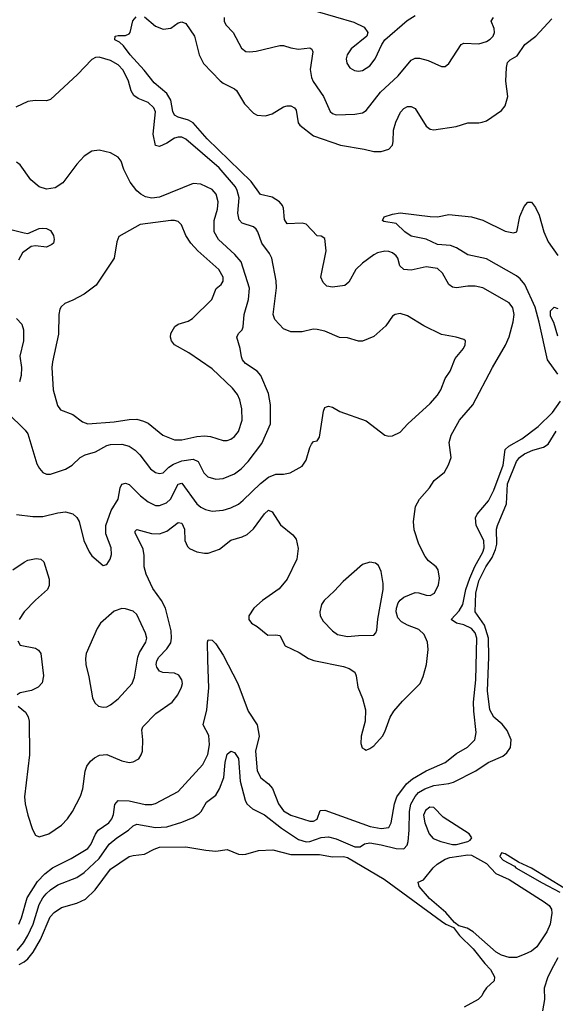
# Model space of a CAD drawing. Header units: inches. Extents: x 1678809 to 1859548, y 384609 to 522868.
# Tile 255 of 256: x 1764827 to 1767676, y 491285 to 496518. Entities that reach past the tile are written whole.
import ezdxf

# ---------------------------------------------------------------- set-up
doc = ezdxf.new("R2010")
doc.units = ezdxf.units.IN
doc.header["$MEASUREMENT"] = 0
doc.layers.add('B7469', color=7, linetype='Continuous')

msp = doc.modelspace()

# ---------------------------------------------------------------- linework, layer by layer
at = {"layer": 'B7469', "color": 5}
for points, elevation in [([(1766410, 496561.3), (1766605, 496505), (1766658.5, 496478.5), (1766678, 496450), (1766674.4, 496430), (1766590, 496363), (1766569.4, 496330.6), (1766564.4, 496310), (1766567.3, 496287.3), (1766582.3, 496262.3), (1766607.5, 496247.5), (1766630, 496243.9), (1766650, 496247.2), (1766690, 496273.1), (1766718.7, 496310), (1766753.8, 496386.2), (1766769.6, 496410), (1766887.3, 496512.7), (1766930, 496539.1)], 460), ([(1764818, 492870), (1764858, 492838), (1764872.1, 492812.1), (1764876.9, 492790), (1764878.6, 492610), (1764853, 492387), (1764856.1, 492350), (1764869.2, 492290), (1764894.2, 492214.2), (1764910, 492183.1), (1764930, 492174), (1764981.1, 492190), (1765050, 492236.8), (1765081.7, 492270), (1765108.3, 492310), (1765150, 492390.4), (1765162.9, 492430), (1765175.3, 492524.7), (1765184.7, 492550), (1765203.7, 492576.3), (1765225.1, 492594.9), (1765251.3, 492608.7), (1765290, 492613), (1765370, 492579.2), (1765410, 492570.2), (1765430, 492574), (1765459.7, 492590), (1765473.8, 492610), (1765480.3, 492630), (1765482.2, 492690), (1765476.2, 492743.8), (1765481.4, 492758.6), (1765550.6, 492830), (1765638.5, 492890), (1765668.1, 492930), (1765687.4, 492970), (1765692.1, 492990), (1765689.9, 493010), (1765673.2, 493033.2), (1765650, 493044.3), (1765588, 493048), (1765570, 493055.9), (1765555.8, 493075.7), (1765552.2, 493090), (1765555.6, 493110), (1765566.4, 493130), (1765610, 493173.9), (1765630, 493206.5), (1765634.8, 493230), (1765633.2, 493270), (1765602.7, 493390), (1765581.3, 493430), (1765534.8, 493494.8), (1765499.2, 493570), (1765489.1, 493610), (1765488.3, 493670), (1765482.8, 493702.8), (1765441.3, 493790), (1765441.3, 493798.7), (1765450, 493807.3), (1765527.2, 493787.2), (1765570, 493784.5), (1765610, 493799.7), (1765670, 493845.5), (1765690, 493842.3), (1765704, 493810), (1765705.7, 493750), (1765718.7, 493718.7), (1765730, 493707.5), (1765770, 493689.3), (1765810, 493681.6), (1765830, 493682.6), (1765890, 493703.5), (1765950, 493751.9), (1766010, 493768.5), (1766037.6, 493782.4), (1766070, 493811.3), (1766130, 493891.7), (1766150, 493910.3), (1766170, 493902.4), (1766213.8, 493833.8), (1766279.6, 493779.6), (1766297.3, 493757.3), (1766307.8, 493707.8), (1766300.6, 493650), (1766250, 493544.2), (1766206.6, 493493.4), (1766118.9, 493430), (1766072.9, 493390), (1766045.3, 493350), (1766045.3, 493330), (1766059.1, 493310), (1766090, 493291.8), (1766146.1, 493246.1), (1766190, 493248.9), (1766210, 493244.9), (1766238.9, 493190), (1766314.3, 493154.3), (1766362.7, 493122.7), (1766391.5, 493111.5), (1766550, 493079.7), (1766579.3, 493070), (1766610.2, 493050.2), (1766617.3, 493030), (1766625.3, 492970), (1766650.3, 492910), (1766665.8, 492850), (1766664.4, 492790), (1766643.1, 492710), (1766641.3, 492670), (1766648.6, 492648.6), (1766660.4, 492640.4), (1766670, 492636.3), (1766690, 492644.4), (1766710, 492659.3), (1766756.4, 492710), (1766770, 492733), (1766798.2, 492810), (1766817.7, 492842.3), (1766863.9, 492896.1), (1766956.4, 492990), (1766973.1, 493026.9), (1766990.7, 493090), (1767000.2, 493170), (1766995.4, 493210), (1766978.5, 493250), (1766950, 493276.6), (1766890, 493299), (1766858.2, 493318.2), (1766838.9, 493338.9), (1766828.9, 493370), (1766830.5, 493390), (1766840.8, 493419.2), (1766850, 493433), (1766870, 493447.7), (1766930, 493472.8), (1766950, 493471.5), (1766990, 493458.6), (1767010, 493458), (1767033.5, 493470), (1767054.6, 493514.6), (1767059.5, 493550), (1767053, 493593), (1767041.6, 493610), (1767001.8, 493641.8), (1766983.8, 493663.8), (1766949.9, 493729.9), (1766925.7, 493805.7), (1766922, 493850), (1766932, 493930), (1766953.7, 493970), (1767006.6, 494030), (1767032.2, 494067.8), (1767087.2, 494112.8), (1767108.3, 494151.7), (1767122, 494190), (1767112.1, 494270), (1767121.5, 494310), (1767166.4, 494390), (1767238.2, 494470), (1767342, 494670), (1767411.8, 494788.2), (1767430, 494832), (1767451.7, 494911.7), (1767456.8, 494950), (1767450, 494985.7), (1767430, 495012.5), (1767290, 495092.5), (1767250, 495101), (1767210, 495100.6), (1767150, 495092.4), (1767130, 495096.8), (1767109.9, 495109.9), (1767075.5, 495170), (1767050, 495195.2), (1766990, 495203.4), (1766910, 495186.5), (1766869.9, 495189.9), (1766849.9, 495209.9), (1766839, 495250), (1766830, 495262), (1766810, 495278.3), (1766790, 495285.7), (1766770, 495287.7), (1766730, 495277.7), (1766710, 495268), (1766650, 495224.1), (1766614.2, 495190), (1766577.2, 495122.8), (1766555.8, 495104.2), (1766490, 495095.4), (1766461.6, 495101.6), (1766441.6, 495121.6), (1766428.9, 495150), (1766457.5, 495290), (1766450, 495354), (1766430, 495366.6), (1766410, 495369.4), (1766350, 495430.7), (1766330, 495435.7), (1766250, 495433.5), (1766235.7, 495455.7), (1766230, 495515.6), (1766224.7, 495530), (1766208.2, 495550), (1766170, 495574.8), (1766107.9, 495587.9), (1766058.1, 495658.1), (1765824.9, 495884.9), (1765750, 495968.7), (1765724.1, 495984.1), (1765670, 495999.7), (1765650.3, 496010.3), (1765641.9, 496030), (1765631.6, 496090), (1765610, 496125.7), (1765542.7, 496182.7), (1765489.2, 496250), (1765414.9, 496330), (1765379.1, 496379.1), (1765358, 496398), (1765333.2, 496410), (1765335.3, 496430), (1765350, 496434), (1765390, 496432.7), (1765410, 496443), (1765415.1, 496450), (1765428.7, 496511.3), (1765446.5, 496533.5)], 420), ([(1765490, 496532.9), (1765550, 496482.6), (1765590, 496468), (1765630, 496473.4), (1765670, 496500.5), (1765690, 496505.5), (1765710, 496498), (1765756.9, 496430), (1765780.7, 496330), (1765805.4, 496285.4), (1765892.6, 496192.6), (1765910, 496179.7), (1765970, 496150.3), (1765980.4, 496140.4), (1766021.9, 496070), (1766070, 496020.2), (1766090, 496009.5), (1766133.9, 496006), (1766170, 496017.3), (1766230, 496054.7), (1766250, 496060.2), (1766270, 496059.2), (1766288.8, 496048.8), (1766297.1, 496037.1), (1766308.9, 495970), (1766317.2, 495957.2), (1766390, 495900.5), (1766534, 495850), (1766658.8, 495830), (1766710, 495817.1), (1766750, 495816.5), (1766790, 495829.2), (1766809.8, 495850.2), (1766814.5, 495870), (1766815.9, 495930), (1766827.8, 495972.2), (1766853.1, 496026.9), (1766870, 496045.3), (1766890, 496056.4), (1766910, 496057.1), (1766930, 496046.4), (1766990, 495951.7), (1767010, 495936.5), (1767030, 495931.4), (1767148.7, 495950), (1767210, 495970.3), (1767270, 495968.7), (1767287.5, 495972.5), (1767310, 495980.7), (1767390, 496034.3), (1767410, 496059.5), (1767423.4, 496110), (1767413.8, 496190), (1767416.2, 496263.8), (1767421.5, 496290), (1767435.2, 496304.8), (1767473.7, 496326.3), (1767513.9, 496386.1), (1767573.3, 496430), (1767657, 496523)], 420), ([(1765915.3, 496530), (1765914.9, 496510), (1765923.1, 496490), (1765961.6, 496450), (1766005.9, 496365.9), (1766030, 496349.1), (1766050, 496346.4), (1766084, 496350), (1766210, 496380.2), (1766230, 496380.9), (1766270, 496367.4), (1766310, 496360.2), (1766370, 496368.9), (1766380.5, 496360.5), (1766386.9, 496346.9), (1766372.2, 496252.2), (1766379.3, 496210), (1766388.3, 496188.3), (1766443.2, 496110), (1766478, 496030), (1766490, 496018.9), (1766510, 496011.6), (1766610, 496015), (1766650, 496023.2), (1766670, 496035.6), (1766746.9, 496133.1), (1766841, 496219), (1766910, 496303.2), (1766930, 496312.8), (1766953.5, 496313.5), (1767000.5, 496300.5), (1767070, 496268.7), (1767090, 496268.5), (1767110, 496285.5), (1767175.1, 496384.9), (1767190, 496392), (1767270, 496389.2), (1767310, 496401.7), (1767330, 496413.4), (1767345, 496430), (1767352.2, 496450), (1767350.7, 496470.7), (1767335.6, 496510), (1767347.3, 496530)], 440), ([(1764810, 493887.2), (1764896.5, 493876.5), (1764950, 493876.5), (1765030, 493896.5), (1765070, 493901.8), (1765110, 493891.7), (1765130, 493872.2), (1765142.8, 493850), (1765168.8, 493750), (1765196.4, 493690), (1765210, 493668.2), (1765270, 493617.3), (1765290, 493622), (1765307.3, 493650), (1765314.7, 493674.7), (1765313, 493710), (1765285.2, 493785.2), (1765285.7, 493830), (1765313.5, 493910), (1765349.8, 493970.2), (1765360.8, 494030), (1765370.9, 494049.1), (1765390, 494053.8), (1765410, 494047.3), (1765470, 493986.5), (1765510, 493954.7), (1765550, 493936.3), (1765570, 493935.5), (1765607.1, 493950), (1765629.8, 493970), (1765670, 494049.2), (1765690, 494055), (1765770, 493944.2), (1765790, 493926.2), (1765814.5, 493914.5), (1765850, 493905.4), (1765910, 493910.2), (1765950, 493922.6), (1765990, 493942.8), (1766016.3, 493963.7), (1766107.1, 494052.9), (1766150, 494087.1), (1766190, 494101.8), (1766230, 494101.8), (1766265.2, 494110), (1766330, 494144.9), (1766350, 494177.1), (1766370, 494244), (1766379.1, 494260.9), (1766390, 494275.5), (1766410, 494279.1), (1766421.4, 494298.6), (1766442.4, 494437.6), (1766450, 494456), (1766459.3, 494460.7), (1766470, 494464), (1766490, 494458), (1766530, 494435.5), (1766670, 494385.7), (1766770, 494310.4), (1766790, 494303.8), (1766810, 494305.5), (1766850, 494325.5), (1766891.6, 494370), (1767010, 494477), (1767050, 494521.3), (1767067.4, 494550), (1767090.9, 494610), (1767116, 494650), (1767142.7, 494717.3), (1767187.3, 494770), (1767197, 494790), (1767199, 494810), (1767190, 494817.2), (1767149.6, 494829.6), (1767070, 494844.2), (1766976, 494890), (1766890, 494942.9), (1766850, 494956.2), (1766824.7, 494950), (1766810, 494941.2), (1766774.4, 494890), (1766710, 494833.6), (1766650, 494809.7), (1766630, 494809.6), (1766570, 494826.6), (1766528.7, 494828.7), (1766450, 494862.6), (1766410, 494871.2), (1766387.8, 494872.3), (1766330, 494858.5), (1766270, 494858), (1766230, 494874.3), (1766184, 494924), (1766176.1, 494950), (1766192.8, 495092.8), (1766190.6, 495130.6), (1766167.9, 495250), (1766155.6, 495275.6), (1766114.8, 495330), (1766092.9, 495390), (1766083.9, 495403.9), (1766070, 495416.9), (1766010, 495436.8), (1765993.7, 495453.7), (1765987.1, 495490), (1765993.6, 495570), (1765984.3, 495610), (1765974.2, 495630), (1765887.9, 495730), (1765710, 495883.5), (1765690, 495892.5), (1765670, 495893.6), (1765650, 495887.4), (1765610, 495861.7), (1765570, 495843.6), (1765550, 495849.4), (1765536.8, 495910), (1765548.5, 496028.5), (1765539.7, 496050), (1765510, 496077.3), (1765457.9, 496097.9), (1765434.6, 496114.6), (1765419.6, 496139.6), (1765404.8, 496190), (1765377.3, 496250), (1765350, 496277.3), (1765310, 496301.1), (1765250, 496318), (1765230, 496316.4), (1765210, 496306.3), (1765134, 496226), (1764990, 496093.3), (1764970, 496087.1), (1764908.5, 496088.5), (1764870, 496083.5), (1764806.8, 496053.2)], 440), ([(1764759.5, 494430), (1764855.8, 494335.8), (1764870, 494316.4), (1764918, 494158), (1764931.6, 494131.5), (1764950, 494110.5), (1764970, 494103.1), (1764990, 494101.7), (1765070.6, 494129.4), (1765106.3, 494150), (1765148.9, 494191.1), (1765175.4, 494204.6), (1765230, 494220.2), (1765290, 494255), (1765310, 494259.8), (1765370, 494261.2), (1765410, 494251.6), (1765440.2, 494230), (1765465.4, 494205.4), (1765523.5, 494130), (1765550, 494111), (1765570, 494105.1), (1765589.4, 494110), (1765620.1, 494139.9), (1765644.5, 494155.5), (1765690, 494172.8), (1765750, 494182.5), (1765776.3, 494170), (1765807.1, 494110), (1765828.3, 494088.3), (1765870, 494075.6), (1765910, 494078.4), (1765970, 494103.2), (1766004.4, 494130), (1766042.6, 494170), (1766114.8, 494265.2), (1766161.8, 494370), (1766161.5, 494470), (1766149.8, 494530.2), (1766110, 494626.9), (1766089.7, 494650), (1766028.3, 494690), (1766012.2, 494710), (1766006.6, 494726.6), (1766000.4, 494770), (1765981.1, 494830), (1765990, 494850.4), (1766010.9, 494869.1), (1766015.5, 494884.5), (1766021.6, 494950), (1766044.8, 495030), (1766049.1, 495090), (1766004.8, 495230), (1765971.7, 495270), (1765884, 495350), (1765861, 495390), (1765862, 495450), (1765878.3, 495510), (1765883.4, 495550), (1765872.2, 495590), (1765850, 495614.4), (1765790, 495643.5), (1765750, 495646.2), (1765570, 495573.8), (1765530, 495569.2), (1765496.8, 495576.8), (1765470.6, 495590.6), (1765450, 495608.4), (1765413.7, 495653.7), (1765380.7, 495720.7), (1765366.2, 495766.2), (1765350, 495787.3), (1765309.7, 495809.7), (1765250, 495824.5), (1765210, 495818), (1765170, 495792.7), (1765130.3, 495749.7), (1765055.5, 495650), (1765016.1, 495623.9), (1764970, 495617.4), (1764929.7, 495629.8), (1764886.2, 495666.2), (1764830, 495746), (1764810, 495760.5)], 460), ([(1767690, 494634), (1767634.5, 494710), (1767590.7, 494909.3), (1767568.4, 494990), (1767514.2, 495110), (1767490, 495140.9), (1767470, 495156.7), (1767310, 495246.7), (1767210, 495267.7), (1767150, 495304.8), (1767117.8, 495317.8), (1767050, 495322.4), (1766990, 495351.5), (1766910, 495367.5), (1766876.3, 495390), (1766830, 495435.1), (1766764.2, 495444.2), (1766757.6, 495450), (1766766, 495470), (1766810, 495484.4), (1766850, 495490.3), (1767011.2, 495471.2), (1767050, 495470.2), (1767110, 495482.6), (1767230, 495469.2), (1767290, 495453), (1767410, 495394.5), (1767454.6, 495385.5), (1767472.4, 495390), (1767488.1, 495471.9), (1767510, 495524.9), (1767530, 495548), (1767550, 495547.7), (1767570, 495519.3), (1767590, 495478), (1767615.8, 495390), (1767637.5, 495337.5), (1767690, 495263.5)], 380), ([(1764751, 495410), (1764850, 495384), (1764870, 495382), (1764930, 495408.2), (1764950, 495410.4), (1764970, 495407.7), (1764990, 495397.3), (1765007.3, 495370), (1765010.6, 495350), (1765006, 495330), (1764998, 495322), (1764970, 495307.8), (1764910, 495316.3), (1764887.2, 495312.8), (1764842, 495278), (1764820.4, 495239.6)], 460), ([(1767690, 494835.1), (1767668.1, 494908.1), (1767650, 494942.7), (1767650, 494970.6), (1767670, 494990.6), (1767690, 494983)], 360), ([(1764810.3, 494930), (1764839, 494899), (1764847.1, 494870), (1764847.6, 494810), (1764827, 494730), (1764836.3, 494670), (1764834.1, 494625.9), (1764826.4, 494593.6)], 460), ([(1764821.3, 491710), (1764835.8, 491744.2), (1764867.1, 491850), (1764922, 491938), (1764961.1, 491978.9), (1765001.7, 492010), (1765100.4, 492059.7), (1765190, 492113.7), (1765205.6, 492134.4), (1765230.3, 492189.7), (1765245, 492210), (1765301.5, 492250), (1765317.4, 492270), (1765326.2, 492293.8), (1765333, 492347), (1765350, 492368.6), (1765410, 492367), (1765494.1, 492345.9), (1765530, 492346.7), (1765550, 492352.6), (1765670, 492415.5), (1765800.7, 492559.3), (1765827.6, 492612.4), (1765835.7, 492664.3), (1765832.5, 492712.5), (1765803.1, 492770), (1765822.8, 492850), (1765833.2, 492966.8), (1765826.8, 493113.2), (1765826.6, 493210), (1765830, 493221), (1765850, 493219.3), (1765870, 493201.1), (1765910, 493139.7), (1765987, 492990), (1766042, 492842), (1766089.5, 492770), (1766101.4, 492710), (1766081.4, 492630), (1766090, 492524.9), (1766108.9, 492488.9), (1766150, 492456.5), (1766171.4, 492431.4), (1766203.3, 492350), (1766230, 492312.8), (1766270, 492290.2), (1766370, 492257.5), (1766390, 492258.8), (1766410, 492269.1), (1766424.9, 492315.1), (1766450, 492316.5), (1766690.4, 492230), (1766750, 492218.8), (1766790, 492224.5), (1766803.4, 492250), (1766821.1, 492350), (1766833.2, 492386.8), (1766884.2, 492455.8), (1766916.9, 492483.1), (1766990, 492526.2), (1767089.7, 492570), (1767150, 492617.2), (1767209.2, 492650.7), (1767248.7, 492690), (1767255.5, 492730), (1767242.3, 492842.3), (1767241.4, 492890), (1767253.7, 493010), (1767259.2, 493230), (1767250, 493259.5), (1767230, 493281.7), (1767190, 493300.7), (1767149.7, 493310), (1767121.8, 493330), (1767164.1, 493375.9), (1767184.1, 493410), (1767199.9, 493490), (1767220.9, 493550), (1767248, 493612), (1767290, 493687.4), (1767297.1, 493710), (1767296.2, 493750), (1767255.2, 493830), (1767251.6, 493870), (1767259.8, 493890), (1767320.2, 493959.8), (1767350, 494018), (1767399.5, 494150), (1767410, 494232.9), (1767428.1, 494251.9), (1767498.6, 494290), (1767584.3, 494355.7), (1767661.7, 494430), (1767703.4, 494490)], 380), ([(1764812.9, 491570), (1764847.7, 491612.3), (1764870.7, 491650), (1764897.7, 491710), (1764930, 491815.6), (1764949.1, 491850.9), (1764967.5, 491872.5), (1764990, 491893.4), (1765030, 491918.9), (1765130, 491959.2), (1765170, 491985.6), (1765250, 492058.8), (1765303.5, 492136.5), (1765343.4, 492170), (1765406.3, 492210), (1765430, 492234), (1765450, 492241.3), (1765550, 492224.6), (1765610, 492228.6), (1765690, 492252.1), (1765750, 492278.1), (1765781.1, 492298.9), (1765792.8, 492310), (1765821.4, 492358.6), (1765870, 492396.5), (1765890, 492430.2), (1765912.6, 492490), (1765919.8, 492570), (1765930, 492614.8), (1765949.7, 492630.3), (1765970, 492622.4), (1765990, 492590.5), (1765999.9, 492470), (1766026.5, 492370), (1766035.8, 492350), (1766064.5, 492324.5), (1766130, 492291.8), (1766220.2, 492220.2), (1766310, 492161.3), (1766350, 492148), (1766370.2, 492149.8), (1766430, 492170.5), (1766470, 492174.8), (1766510, 492164.9), (1766610, 492122.5), (1766638.3, 492121.7), (1766661.7, 492138.3), (1766690, 492142.1), (1766750, 492133.2), (1766830, 492112.4), (1766870, 492110.2), (1766888.1, 492130), (1766893.2, 492150), (1766899.4, 492210), (1766901.2, 492310), (1766907.9, 492348), (1766929.9, 492390), (1766949, 492410), (1766982, 492430), (1767030, 492448.3), (1767110, 492457.8), (1767134.7, 492465.3), (1767254, 492526), (1767318.2, 492570), (1767396.5, 492603.5), (1767419.1, 492620.9), (1767437.1, 492650), (1767440.9, 492690), (1767420.7, 492740.7), (1767393.6, 492773.6), (1767350, 492811.6), (1767328.3, 492850), (1767315, 492950), (1767322.1, 493130), (1767320.8, 493230), (1767300.3, 493300.3), (1767250.6, 493370), (1767253.7, 493470), (1767270, 493535.9), (1767307.4, 493610), (1767340.2, 493659.8), (1767358.4, 493701.6), (1767364.3, 493730), (1767364.1, 493810), (1767368.5, 493830), (1767416, 493944), (1767421.7, 494050), (1767470, 494170.2), (1767484.9, 494190), (1767511.9, 494210), (1767555.8, 494230), (1767613.7, 494246.3), (1767638.1, 494261.9), (1767681.5, 494330)], 360), ([(1764790, 493593), (1764850, 493634.7), (1764870, 493644.9), (1764913.7, 493653.7), (1764938.8, 493650), (1764955.8, 493635.8), (1764983.4, 493543.4), (1764983.9, 493510), (1764974.7, 493490), (1764910, 493432.5), (1764850, 493369.8), (1764823.9, 493330)], 420), ([(1764816.1, 493216.1), (1764830, 493194), (1764910, 493177.6), (1764926.8, 493166.8), (1764939, 493150), (1764953.1, 493030), (1764946.3, 492993.7), (1764925.5, 492970), (1764890, 492952.8), (1764830, 492940.5), (1764813, 492930)], 420), ([(1764824.2, 491495.8), (1764850.2, 491509.8), (1764870, 491527), (1764897.7, 491562.3), (1764938, 491630), (1764988.8, 491750), (1765010, 491772.9), (1765050, 491799.4), (1765130, 491823), (1765176, 491844), (1765227.6, 491892.4), (1765310, 492003.2), (1765409.7, 492070), (1765430, 492076.5), (1765490, 492082.2), (1765541.6, 492110), (1765570, 492119.3), (1765710, 492121.5), (1765816.6, 492103.4), (1765870, 492099.1), (1765930, 492108), (1765990, 492083), (1766010, 492080.5), (1766030, 492082), (1766098, 492102), (1766173.8, 492106.2), (1766270, 492080.2), (1766421.7, 492081.7), (1766490, 492068.1), (1766550, 492070.1), (1766570, 492065.8), (1766765, 491950), (1767070, 491725.9), (1767093.7, 491710), (1767133.8, 491693.8), (1767165.9, 491650), (1767239.2, 491579.2), (1767300.9, 491500.9), (1767331.2, 491470), (1767352.6, 491430), (1767350.4, 491410), (1767310, 491373.2), (1767293.4, 491350), (1767286, 491330), (1767266.4, 491310), (1767190.6, 491270)], 340), ([(1767722.8, 491902.8), (1767550, 492008.8), (1767480.7, 492040.7), (1767410, 492084.1), (1767389.5, 492090.5), (1767380.9, 492070), (1767398.5, 492050), (1767458.8, 492018.8), (1767466.7, 492010), (1767605.6, 491930), (1767700.6, 491880.6)], 360), ([(1767689.1, 491530.9), (1767665.9, 491490), (1767637.3, 491430), (1767616.8, 491370), (1767619.6, 491310), (1767607.6, 491250)], 360)]:
    msp.add_lwpolyline(points, dxfattribs=dict(at, elevation=elevation))
for points, elevation in [([(1765630, 495450.7), (1765466.8, 495430), (1765354.9, 495365.1), (1765343.4, 495336.6), (1765329, 495250), (1765233.8, 495106.2), (1765170, 495059.4), (1765110, 495026.8), (1765067.7, 495010), (1765047.7, 494992.3), (1765040.5, 494979.5), (1765034.3, 494950), (1765033, 494847), (1765000.6, 494699.4), (1764998, 494670), (1765005, 494550), (1765027.5, 494467.5), (1765044.7, 494444.7), (1765110, 494418.8), (1765160.9, 494380.9), (1765190, 494370.2), (1765330, 494379.6), (1765410, 494393.1), (1765450, 494393.9), (1765484.8, 494384.8), (1765510, 494372.6), (1765589, 494309), (1765650, 494284.8), (1765690, 494284.6), (1765770, 494302.6), (1765810, 494306.7), (1765842.2, 494302.2), (1765910, 494280.8), (1765930, 494280.8), (1765950, 494287.7), (1765970, 494302.3), (1765990, 494328.8), (1766010.6, 494390), (1766009.1, 494450), (1765998.1, 494498.1), (1765985.7, 494525.7), (1765959.2, 494559.2), (1765850, 494662.7), (1765726.7, 494746.6), (1765649.8, 494790), (1765634.2, 494810), (1765628.2, 494830), (1765630.8, 494850), (1765652.2, 494887.8), (1765670, 494898.8), (1765723.8, 494916.2), (1765746.9, 494930), (1765848.4, 495030), (1765871.7, 495088.3), (1765898.4, 495110), (1765910, 495127.3), (1765908.7, 495150), (1765886, 495190), (1765774.9, 495290), (1765736.7, 495330), (1765710.6, 495370), (1765688, 495428), (1765670, 495444.4), (1765650.7, 495450.7)], 480), ([(1766690, 493635.1), (1766650, 493621.3), (1766547.5, 493532.5), (1766500.3, 493479.7), (1766446, 493430), (1766432.9, 493410), (1766424.2, 493370), (1766425.7, 493350), (1766441.1, 493321.1), (1766490.3, 493270), (1766518, 493250), (1766570, 493238.8), (1766630, 493245.2), (1766710, 493246.7), (1766721.7, 493258.3), (1766727.6, 493272.4), (1766731.6, 493331.6), (1766760.2, 493490), (1766760.7, 493520.7), (1766750, 493585.2), (1766736.3, 493616.3), (1766719, 493630)], 440), ([(1765370, 493388.3), (1765330, 493374.3), (1765257, 493310), (1765238.2, 493281.8), (1765180.2, 493150), (1765176.7, 493123.3), (1765179.1, 493090), (1765195.3, 493024.8), (1765214.2, 492914.2), (1765226.7, 492886.7), (1765246, 492870), (1765270, 492863.8), (1765290, 492866.4), (1765310, 492875.8), (1765350, 492908.9), (1765424.7, 492990), (1765437, 493023), (1765455.3, 493130), (1765464.9, 493155.1), (1765497.8, 493210), (1765502.4, 493230), (1765496.9, 493256.9), (1765450, 493355.6), (1765430, 493373.7), (1765390, 493386.9)], 440), ([(1767008.3, 492331.7), (1766984.8, 492315.2), (1766975.8, 492290), (1766982.4, 492250), (1767005.4, 492190), (1767026.4, 492166.4), (1767067, 492150), (1767130, 492134.8), (1767150, 492134.6), (1767210, 492149.3), (1767223.3, 492156.7), (1767231.6, 492170), (1767218, 492190), (1767080, 492280), (1767030, 492331)], 360), ([(1767430, 491532.9), (1767390, 491545.7), (1767362.4, 491562.4), (1767239.7, 491670), (1767207.3, 491690), (1767162.7, 491702.7), (1767139.1, 491719.1), (1767093.3, 491773.3), (1767006.7, 491846.6), (1766951.6, 491910), (1766946.6, 491933.4), (1766974.5, 491945.5), (1767027.1, 492010), (1767048.4, 492030), (1767090, 492055.5), (1767114.3, 492065.7), (1767210, 492079.9), (1767230, 492077), (1767310, 492032.6), (1767359.4, 491979.4), (1767430, 491948.3), (1767616.4, 491830), (1767643, 491810), (1767655.5, 491790), (1767657.3, 491770), (1767648.2, 491710), (1767630.3, 491670), (1767577.6, 491590), (1767550, 491567.6), (1767510, 491549.6), (1767470, 491534.3)], 340)]:
    msp.add_lwpolyline(points, close=True, dxfattribs=dict(at, elevation=elevation))

doc.saveas('drawing.dxf')
